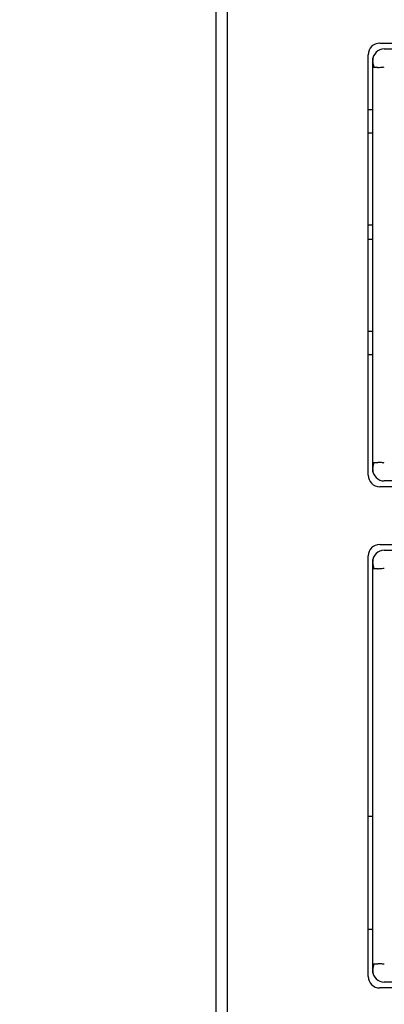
# Model space of a CAD drawing. Header units: millimetres. Extents: x 14 to 562, y 73 to 318.
# Tile 3 of 15: x 61 to 77, y 108 to 151. Entities that reach past the tile are written whole.
import ezdxf

# ---------------------------------------------------------------- set-up
doc = ezdxf.new("R2010")
doc.units = ezdxf.units.MM
doc.header["$LTSCALE"] = 32.67
doc.header["$PDMODE"] = 3
doc.header["$PDSIZE"] = 8
doc.layers.get('0').update_dxf_attribs({"linetype": 'CONTINUOUS', "lineweight": 30})
doc.layers.get('Defpoints').update_dxf_attribs({"linetype": 'CONTINUOUS'})
doc.layers.add('00_COMPONENTS', color=7, linetype='CONTINUOUS')
doc.layers.add('51__DRAFT_DIMS', color=7, linetype='CONTINUOUS')
doc.styles.get("Standard").update_dxf_attribs({"font": 'simfang.ttf'})
doc.dimstyles.new('DIMSTYLE_2', dxfattribs={"dimtxt": 6, "dimasz": 4.5, "dimexe": 2.5, "dimexo": 0, "dimtad": 1, "dimdsep": 46, "dimtxsty": 'Standard', "dimblk": '_FILLED', "dimcen": 0.09, "dimclrd": 8, "dimclre": 8, "dimclrt": 7, "dimadec": 0, "dimazin": 0, "dimtp": 0.001, "dimtm": 0.001, "dimtfac": 1, "dimtmove": 1, "dimatfit": 2, "dimldrblk": '_FILLED', "dimfxl": 1, "dimtolj": 1, "dimlwd": 15, "dimlwe": 15, "dimarcsym": 0})

# ---------------------------------------------------------------- blocks, each defined once
blk = doc.blocks.new('_FILLED')
at = {"color": 0, "linetype": 'ByBlock'}
blk.add_solid([(0, 0), (-1, 0.1667), (-1, -0.1667)], dxfattribs=at)
blk = doc.blocks.new('*D5')
at = {"layer": '51__DRAFT_DIMS', "color": 8, "lineweight": 15, "transparency": 16777216}
for p, q in [((36.801, 179.159), (36.801, 80.109)), ((142.301, 105.859), (142.301, 80.109)), ((41.301, 82.609), (137.801, 82.609))]:
    blk.add_line(p, q, dxfattribs=at)
at = {"layer": 'Defpoints', "color": 0, "lineweight": 15, "transparency": 16777216}
for p in [(36.801, 179.159), (142.301, 105.859), (142.301, 82.609)]:
    blk.add_point(p, dxfattribs=at)
at = {"layer": '51__DRAFT_DIMS', "color": 8, "lineweight": 15, "transparency": 16777216, "xscale": 4.5, "yscale": 4.5, "zscale": 4.5, "rotation": 180}
blk.add_blockref('_FILLED', (36.801, 82.609), dxfattribs=at)
at = {"layer": '51__DRAFT_DIMS', "color": 8, "lineweight": 15, "transparency": 16777216, "xscale": 4.5, "yscale": 4.5, "zscale": 4.5}
blk.add_blockref('_FILLED', (142.301, 82.609), dxfattribs=at)
at = {"layer": '51__DRAFT_DIMS', "color": 7, "transparency": 16777216, "insert": (89.628, 89.337), "char_height": 6, "attachment_point": 2}
blk.add_mtext('\\A1;105.5', dxfattribs=at)

msp = doc.modelspace()

# ---------------------------------------------------------------- linework, layer by layer
at = {"layer": '00_COMPONENTS', "color": 7}
for p, q in [((69.567, 100.924), (69.567, 291.393)), ((70.067, 100.924), (70.067, 291.393)), ((76.651, 149.809), (107.001, 149.809)), ((76.151, 131.109), (76.151, 149.309)), ((76.851, 149.559), (107.001, 149.559)), ((76.362, 149.159), (76.351, 149.159)), ((76.351, 131.259), (76.351, 149.159)), ((76.566, 148.759), (76.351, 148.759)), ((76.351, 146.929), (76.151, 146.929)), ((76.151, 145.929), (76.351, 145.929)), ((76.351, 141.929), (76.151, 141.929)), ((76.151, 141.329), (76.351, 141.329)), ((76.351, 137.329), (76.151, 137.329)), ((76.151, 136.329), (76.351, 136.329)), ((76.351, 131.659), (76.566, 131.659)), ((76.351, 131.259), (76.362, 131.259)), ((107.001, 130.859), (76.851, 130.859)), ((107.001, 130.609), (76.651, 130.609)), ((76.651, 128.109), (107.001, 128.109)), ((76.151, 109.409), (76.151, 127.609)), ((76.362, 127.459), (76.351, 127.459)), ((76.351, 109.559), (76.351, 127.459)), ((76.851, 127.859), (107.001, 127.859)), ((76.566, 127.059), (76.351, 127.059)), ((76.351, 116.329), (76.151, 116.329)), ((76.151, 111.459), (76.351, 111.459)), ((76.351, 109.959), (76.566, 109.959)), ((76.351, 109.559), (76.362, 109.559)), ((107.001, 109.159), (76.851, 109.159)), ((107.001, 108.909), (76.651, 108.909))]:
    msp.add_line(p, q, dxfattribs=at)
for centre, start, end in [((76.651, 149.309), 90, 180), ((76.851, 149.059), 90, 180), ((76.851, 131.359), 180, 270), ((76.651, 131.109), 180, 270), ((76.651, 127.609), 90, 180), ((76.851, 127.359), 90, 180), ((76.851, 109.659), 180, 270), ((76.651, 109.409), 180, 270)]:
    msp.add_arc(centre, 0.5, start, end, dxfattribs=at)
for centre, major_axis, start_param, end_param in [((76.851, 149.006), (0.5, 0), 3.141593, 3.602401), ((76.851, 149.006), (0, 0.5), -4.25158, -4.194096), ((76.851, 131.411), (0.5, 0), 2.6233, 3.141593), ((76.851, 127.306), (0, 0.5), 1.570796, 2.089089), ((76.851, 109.711), (0.5, 0), 2.680074, 3.141593), ((76.851, 109.711), (0, 0.5), 1.052503, 1.109278)]:
    msp.add_ellipse(centre, major_axis=major_axis, ratio=1, start_param=start_param, end_param=end_param, dxfattribs=at)
for points, knots in [([(76.566, 148.759), (76.588, 148.759), (76.684, 148.761), (76.779, 148.772), (76.851, 148.784)], [0, 0, 0, 0, 0.229212, 1, 1, 1, 1]), ([(76.851, 131.633), (76.826, 131.637), (76.732, 131.651), (76.636, 131.659), (76.566, 131.659)], [0, 0, 0, 0, 0.264998, 1, 1, 1, 1]), ([(76.566, 127.059), (76.588, 127.059), (76.684, 127.061), (76.779, 127.072), (76.851, 127.084)], [0, 0, 0, 0, 0.229212, 1, 1, 1, 1]), ([(76.851, 109.933), (76.826, 109.937), (76.732, 109.951), (76.636, 109.959), (76.566, 109.959)], [0, 0, 0, 0, 0.264998, 1, 1, 1, 1])]:
    msp.add_open_spline(points, degree=3, knots=knots, dxfattribs=at)

# ---------------------------------------------------------------- dimensions: what is measured, and where the dimension line sits
at = {"layer": '51__DRAFT_DIMS', "color": 4}
dim = msp.add_linear_dim(base=(142.301, 82.609), p1=(36.801, 179.159), p2=(142.301, 105.859), dimstyle='DIMSTYLE_2', override={"dimpost": '<>'}, dxfattribs=at)
dim.commit()
dim.dimension.update_dxf_attribs({"geometry": '*D5', "text_midpoint": (89.628, 82.609), "dimtype": 160})

doc.saveas('drawing.dxf')
